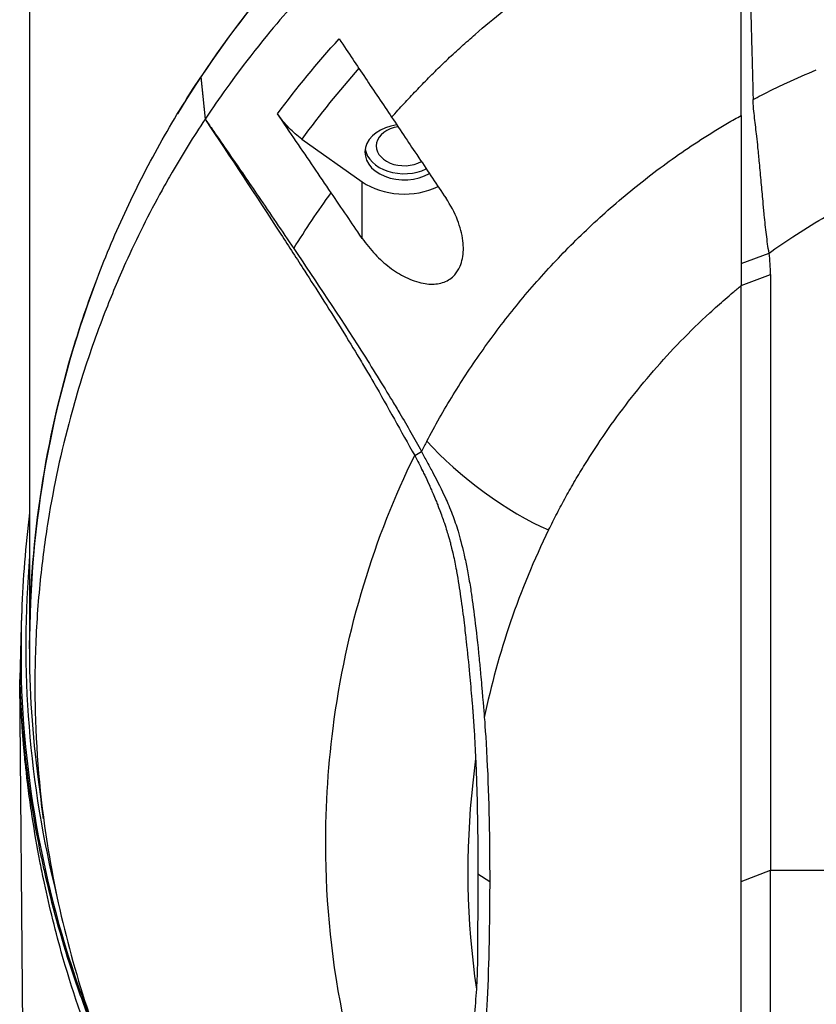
# Model space of a CAD drawing. Header units: millimetres. Extents: x 0 to 4378, y 0 to 2376.
# Tile 155 of 211: x 2238 to 2284, y 1176 to 1233. Entities that reach past the tile are written whole.
import ezdxf

# ---------------------------------------------------------------- set-up
doc = ezdxf.new("R2010")
doc.units = ezdxf.units.MM
doc.header["$LTSCALE"] = 0.2

# ---------------------------------------------------------------- blocks, each defined once
blk = doc.blocks.new('Blk$A25K1-2P24H')
for p, q in [((-59, 674.4), (-59, 609.7)), ((-49.165, 642.31), (-49.176, 642.295)), ((-49.176, 642.295), (-48.929, 639.877)), ((-49.165, 642.31), (-48.92, 639.884)), ((-18.145, 640.095), (-18.145, 631.583)), ((-43.374, 638.738), (-39.904, 636.284)), ((-39.904, 633.032), (-39.904, 636.284)), ((-18.145, 631.583), (-16.552, 632.187)), ((-18.145, 631.583), (-18.145, 630.321)), ((-18.145, 630.321), (-16.474, 630.968)), ((-16.474, 630.968), (-16.474, 596.763)), ((-18.146, 596.116), (-18.145, 630.321)), ((-36.896, 620.565), (-36.504, 620.807)), ((-59.49, 610.81), (-59.571, 607.7)), ((-59.571, 607.7), (-59.49, 607.7)), ((-59.571, 607.7), (-59.571, 607.7)), ((-59.026, 549.3), (-59.571, 607.7)), ((-33.271, 596.541), (-32.59, 596.115)), ((-18.146, 596.116), (-16.474, 596.763)), ((-16.474, 596.763), (-5.014, 596.763)), ((-16.474, 562.555), (-16.474, 596.763)), ((-18.145, 561.909), (-18.146, 596.116)), ((-41.463, 590.983), (-41.462, 590.98)), ((-41.457, 590.948), (-41.458, 590.95))]:
    blk.add_line(p, q)
for radius, start, end in [(59, 117.09579, 148.89103), (40.077, 116.9206864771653, 116.9207084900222), (39, 117.7266573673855, 117.7266781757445), (59, 159.31333, 180.23934), (39, 167.9865, 167.9882), (59.221, 175.04919, 194.0426), (40.077, 175.7674, 175.7687), (59.524, 181.92551, 201.80812)]:
    blk.add_arc((0, 609.7), radius, start, end)
for centre, major_axis, ratio, start_param, end_param in [((-27.814, 626.809), (-19.467, -27.211), 0.585794, 4.536412, 4.693015), ((-37.5, 642.227), (-5.5, 0), 0.707107, 6.222846, 6.22287), ((-37.5, 637.984), (-2.25, 0), 0.707107, 4.900178, 8.552614), ((-37.5, 638.338), (-1.6, 0), 0.707107, 4.932501, 8.520296), ((-37.5, 638.338), (-2.25, 0), 0.707107, 0.111341, 2.172021), ((-37.501, 637.984), (-3.4, 0), 0.707107, 0.785669, 2.182104), ((-32.256, 631.07), (15.783, 0), 0.707088, 6.274057, 6.383502), ((41.665, 600.8), (-83.135, -0.014), 0.707072, 5.925067, 5.935649), ((46.57, 586.599), (-78.759, 21.846), 0.743299, 6.145106, 6.332785), ((0, 610.785), (0, 41.421), 0.999657, 1.659213, 1.659245)]:
    blk.add_ellipse(centre, major_axis=major_axis, ratio=ratio, start_param=start_param, end_param=end_param)
for points, knots in [([(-18.243, 665.825), (-19.987, 665.26), (-23.635, 663.998), (-29.88, 660.613), (-33.009, 658.805), (-41.711, 651.93), (-45.875, 647.263), (-49.165, 642.31)], [0, 0, 0, 0, 0.575737, 0.575737, 0.802944, 0.802944, 1.130908, 1.130908, 1.130908, 1.130908]), ([(-18.155, 663.328), (-18.922, 663.086), (-19.785, 662.792), (-20.73, 662.433), (-20.834, 662.393), (-20.897, 662.369), (-20.981, 662.337), (-21.666, 662.072), (-22.418, 661.765), (-23.232, 661.408), (-23.272, 661.391), (-23.35, 661.356), (-23.404, 661.332), (-23.65, 661.223), (-23.796, 661.157), (-23.844, 661.135), (-23.854, 661.131), (-23.917, 661.102), (-23.957, 661.084), (-24.181, 660.982), (-24.346, 660.906), (-24.452, 660.857), (-24.539, 660.817), (-24.677, 660.753), (-24.838, 660.677), (-24.904, 660.646), (-24.976, 660.612), (-25.054, 660.575), (-25.323, 660.447), (-25.521, 660.35), (-25.649, 660.287), (-25.674, 660.275), (-25.732, 660.247), (-25.773, 660.226), (-26.161, 660.035), (-26.511, 659.856), (-26.824, 659.691), (-26.948, 659.626), (-27.142, 659.523), (-27.404, 659.38), (-27.407, 659.379), (-27.41, 659.377), (-27.413, 659.375), (-27.586, 659.281), (-27.775, 659.178), (-27.978, 659.065), (-27.982, 659.063), (-27.986, 659.061), (-27.99, 659.058), (-28.113, 658.991), (-28.299, 658.888), (-28.548, 658.747), (-28.795, 658.607), (-28.982, 658.499), (-29.111, 658.423), (-29.116, 658.42), (-29.122, 658.417), (-29.127, 658.414), (-29.308, 658.307), (-29.488, 658.2), (-29.668, 658.092), (-29.853, 657.98), (-30.037, 657.868), (-30.219, 657.756), (-30.226, 657.752), (-30.232, 657.749), (-30.238, 657.745), (-30.472, 657.601), (-30.647, 657.492), (-30.765, 657.419), (-30.967, 657.293), (-31.146, 657.181), (-31.305, 657.084), (-31.31, 657.08), (-31.316, 657.077), (-31.321, 657.073), (-31.411, 657.018), (-31.585, 656.911), (-31.839, 656.751), (-32.068, 656.606), (-32.244, 656.493), (-32.368, 656.413), (-33.116, 655.929), (-33.797, 655.462), (-34.417, 655.016), (-34.42, 655.014), (-34.423, 655.012), (-34.426, 655.01), (-35.109, 654.519), (-35.762, 654.023), (-36.385, 653.525), (-36.388, 653.523), (-36.39, 653.521), (-36.393, 653.519), (-36.528, 653.412), (-36.687, 653.283), (-36.87, 653.134), (-37.028, 653.005), (-37.184, 652.876), (-37.34, 652.746), (-37.471, 652.635), (-37.625, 652.506), (-37.757, 652.393), (-37.941, 652.238), (-38.111, 652.092), (-38.269, 651.956), (-38.526, 651.734), (-38.829, 651.47), (-39.173, 651.164), (-39.173, 651.163), (-39.173, 651.163), (-39.173, 651.163), (-39.238, 651.105), (-39.387, 650.973), (-39.616, 650.764), (-39.798, 650.6), (-39.942, 650.466), (-40.052, 650.364), (-40.156, 650.267), (-40.296, 650.137), (-40.448, 649.992), (-40.457, 649.983), (-40.467, 649.974), (-40.477, 649.964), (-40.522, 649.921), (-40.597, 649.85), (-40.701, 649.75), (-40.771, 649.683), (-40.841, 649.615), (-40.911, 649.547), (-40.982, 649.478), (-41.054, 649.408), (-41.125, 649.338), (-41.169, 649.294), (-41.24, 649.225), (-41.335, 649.131), (-41.473, 648.993), (-41.611, 648.856), (-41.747, 648.717), (-41.79, 648.674), (-41.807, 648.657), (-41.837, 648.626), (-42.203, 648.254), (-42.716, 647.724), (-43.354, 647.024), (-43.378, 646.997), (-43.379, 646.997), (-43.391, 646.984), (-44.05, 646.259), (-45.061, 645.12), (-46.306, 643.519), (-47.514, 641.966), (-48.352, 640.741), (-48.92, 639.884)], [0, 0, 0, 0, 0.062337, 0.062337, 0.062337, 0.069186, 0.069186, 0.069186, 0.124899, 0.124899, 0.124899, 0.127654, 0.127654, 0.127654, 0.140345, 0.140345, 0.140345, 0.142718, 0.142718, 0.142718, 0.156186, 0.156186, 0.156186, 0.167258, 0.167258, 0.167258, 0.171875, 0.171875, 0.171875, 0.187483, 0.187483, 0.187483, 0.190473, 0.190473, 0.190473, 0.21875, 0.21875, 0.21875, 0.234375, 0.234375, 0.234375, 0.234635, 0.234635, 0.234635, 0.25, 0.25, 0.25, 0.25051, 0.25051, 0.25051, 0.265625, 0.265625, 0.265625, 0.28125, 0.28125, 0.28125, 0.281675, 0.281675, 0.281675, 0.296875, 0.296875, 0.296875, 0.3125, 0.3125, 0.3125, 0.312909, 0.312909, 0.312909, 0.328125, 0.328125, 0.328125, 0.34375, 0.34375, 0.34375, 0.344703, 0.344703, 0.344703, 0.359375, 0.359375, 0.359375, 0.375, 0.375, 0.375, 0.437217, 0.437217, 0.437217, 0.4375, 0.4375, 0.4375, 0.499751, 0.499751, 0.499751, 0.5, 0.5, 0.5, 0.515625, 0.515625, 0.515625, 0.531164, 0.531164, 0.531164, 0.544313, 0.544313, 0.544313, 0.5625, 0.5625, 0.5625, 0.593739, 0.593739, 0.593739, 0.593789, 0.593789, 0.593789, 0.609375, 0.609375, 0.609375, 0.624875, 0.624875, 0.624875, 0.639681, 0.639681, 0.639681, 0.640625, 0.640625, 0.640625, 0.648438, 0.648438, 0.648438, 0.656139, 0.656139, 0.656139, 0.664062, 0.664062, 0.664062, 0.671875, 0.671875, 0.671875, 0.687391, 0.687391, 0.687391, 0.692237, 0.692237, 0.692237, 0.749923, 0.749923, 0.749923, 0.752171, 0.752171, 0.752171, 0.875, 0.875, 0.875, 1, 1, 1, 1]), ([(-38.217, 639.99), (-38.098, 640.125), (-37.977, 640.259), (-37.628, 640.644), (-37.397, 640.894), (-36.929, 641.392), (-36.692, 641.639), (-36.215, 642.131), (-35.973, 642.376), (-35.484, 642.862), (-35.235, 643.104), (-34.729, 643.581), (-34.471, 643.818), (-33.947, 644.286), (-33.683, 644.519), (-32.882, 645.213), (-32.339, 645.67), (-31.233, 646.573), (-30.671, 647.018), (-29.809, 647.676), (-29.522, 647.892), (-28.921, 648.326), (-28.62, 648.535), (-28.007, 648.95), (-27.697, 649.155), (-27.072, 649.56), (-26.755, 649.76), (-26.276, 650.054), (-26.114, 650.152), (-25.794, 650.342), (-25.63, 650.437), (-25.141, 650.721), (-24.812, 650.909), (-24.15, 651.281), (-23.816, 651.464), (-23.308, 651.734), (-23.138, 651.823), (-22.795, 652), (-22.623, 652.088), (-21.758, 652.524), (-21.053, 652.86), (-19.615, 653.506), (-18.89, 653.816), (-18.145, 654.112), (-18.145, 654.112), (-18.145, 654.112)], [0.2959037, 0.2959037, 0.2959037, 0.2959037, 0.3125032, 0.3125032, 0.343753, 0.343753, 0.3750029, 0.3750029, 0.4062527, 0.4062527, 0.4375026, 0.4375026, 0.4687524, 0.4687524, 0.5000022, 0.5000022, 0.5625019, 0.5625019, 0.6250016, 0.6250016, 0.6562515, 0.6562515, 0.6875013, 0.6875013, 0.7187512, 0.7187512, 0.750001, 0.750001, 0.7656259, 0.7656259, 0.7812508, 0.7812508, 0.8125007, 0.8125007, 0.8437505, 0.8437505, 0.8593754, 0.8593754, 0.8750004, 0.8750004, 0.9375001, 0.9375001, 1, 1, 1.0000039, 1.0000039, 1.0000039, 1.0000039]), ([(-18.145, 640.095), (-18.145, 640.096), (-18.145, 642.415), (-18.145, 647.088), (-18.145, 648.424), (-18.145, 649.953), (-18.145, 651.676), (-18.145, 651.975), (-18.145, 652.274), (-18.145, 652.574), (-18.145, 653.086), (-18.145, 653.599), (-18.145, 654.112)], [0, 0, 0, 0, 0.3888128, 0.3888128, 0.3888128, 0.5, 0.5, 0.5, 0.538629, 0.538629, 0.538629, 0.6047884, 0.6047884, 0.6047884, 0.6047884]), ([(-17.831, 654.143), (-17.806, 653.347), (-17.783, 652.552), (-17.752, 651.497), (-17.744, 651.228), (-17.706, 649.9), (-17.676, 648.84), (-17.638, 647.485), (-17.63, 647.179), (-17.595, 645.897), (-17.569, 644.918), (-17.531, 643.45), (-17.518, 642.964), (-17.499, 642.246), (-17.493, 641.996), (-17.483, 641.619), (-17.48, 641.497), (-17.472, 641.207), (-17.469, 641.069), (-17.467, 641.009)], [0, 0, 0, 0, 0.24312, 0.24312, 0.321559, 0.321559, 0.630915, 0.630915, 0.718605, 0.718605, 1.003785, 1.003785, 1.146394, 1.146394, 1.212501, 1.212501, 1.244085, 1.244085, 1.287354, 1.287354, 1.287354, 1.287354]), ([(-41.232, 644.493), (-40.656, 643.633), (-40.233, 643), (-39.226, 641.495), (-38.719, 640.738), (-38.217, 639.99)], [0.000001, 0.000001, 0.000001, 0.000001, 0.3109651, 0.3109651, 0.616915, 0.616915, 0.616915, 0.616915]), ([(-58.496, 601.967), (-58.834, 604.536), (-59, 607.116), (-59, 609.696), (-58.999, 612.496), (-58.798, 615.295), (-58.399, 618.08), (-58, 620.866), (-57.397, 623.637), (-56.592, 626.377), (-56.189, 627.748), (-55.734, 629.111), (-55.226, 630.464), (-54.718, 631.817), (-54.157, 633.16), (-53.542, 634.49), (-52.927, 635.821), (-52.257, 637.138), (-51.529, 638.44), (-50.802, 639.742), (-50.017, 641.028), (-49.176, 642.295)], [-0.6152023, -0.6152023, -0.6152023, -0.6152023, -0.5, -0.5, -0.5, -0.375, -0.375, -0.375, -0.25, -0.25, -0.25, -0.1875, -0.1875, -0.1875, -0.125, -0.125, -0.125, -0.0625, -0.0625, -0.0625, 0, 0, 0, 0]), ([(-17.467, 641.009), (-17.31, 641.092), (-17.152, 641.175), (-16.993, 641.256), (-16.833, 641.338), (-16.674, 641.419), (-16.513, 641.499), (-16.191, 641.658), (-15.865, 641.815), (-15.536, 641.967), (-14.981, 642.225), (-14.415, 642.472), (-13.839, 642.707)], [0.0001164, 0.0001164, 0.0001164, 0.0001164, 0.1355013, 0.1355013, 0.1355013, 0.2710026, 0.2710026, 0.2710026, 0.5420052, 0.5420052, 0.5420052, 0.9999863, 0.9999863, 0.9999863, 0.9999863]), ([(-16.552, 632.187), (-16.581, 632.359), (-16.608, 632.534), (-16.658, 632.89), (-16.681, 633.071), (-16.748, 633.622), (-16.787, 634.001), (-16.85, 634.642), (-16.874, 634.903), (-16.931, 635.52), (-16.964, 635.883), (-17.029, 636.615), (-17.063, 636.99), (-17.127, 637.655), (-17.156, 637.945), (-17.21, 638.459), (-17.234, 638.682), (-17.297, 639.243), (-17.337, 639.591), (-17.4, 640.136), (-17.421, 640.298), (-17.443, 640.553), (-17.45, 640.648), (-17.46, 640.813), (-17.465, 640.919), (-17.467, 641.009)], [-1.203255, -1.203255, -1.203255, -1.203255, -1.119213, -1.119213, -1.03516, -1.03516, -0.867071, -0.867071, -0.754483, -0.754483, -0.604818, -0.604818, -0.45471, -0.45471, -0.341996, -0.341996, -0.257278, -0.257278, -0.131444, -0.131444, -0.06122, -0.06122, -0.027638, -0.027638, 0, 0, 0, 0]), ([(-41.69, 635.655), (-42.358, 636.638), (-43.025, 637.621), (-44.051, 639.134), (-44.41, 639.664), (-44.769, 640.194)], [0, 0, 0, 0, 0.00356562, 0.00356562, 0.005486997, 0.005486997, 0.005486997, 0.005486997]), ([(-43.374, 638.738), (-43.625, 638.916), (-43.875, 639.133), (-44.35, 639.628), (-44.571, 639.902), (-44.769, 640.194)], [0, 0, 0, 0, 0.106655, 0.106655, 0.2123123, 0.2123123, 0.2123123, 0.2123123]), ([(-38.217, 639.99), (-37.957, 639.602), (-37.697, 639.215), (-37.154, 638.406), (-36.999, 638.175), (-36.107, 636.847), (-35.618, 636.119), (-35.097, 635.342)], [0, 0, 0, 0, 0.1402931, 0.1402931, 0.2923644, 0.2923644, 0.5388741, 0.5388741, 0.5388741, 0.5388741]), ([(-36.2, 621.39), (-35.963, 621.838), (-35.719, 622.283), (-35.466, 622.726), (-35.214, 623.168), (-34.953, 623.609), (-34.685, 624.047), (-34.416, 624.485), (-34.139, 624.921), (-33.854, 625.354), (-33.569, 625.786), (-33.275, 626.217), (-32.973, 626.644), (-32.369, 627.498), (-31.731, 628.34), (-31.057, 629.168), (-30.383, 629.995), (-29.674, 630.809), (-28.929, 631.605), (-28.183, 632.402), (-27.401, 633.181), (-26.582, 633.941), (-25.763, 634.7), (-24.907, 635.44), (-24.011, 636.155), (-23.115, 636.87), (-22.179, 637.559), (-21.202, 638.218), (-20.713, 638.548), (-20.214, 638.87), (-19.704, 639.183), (-19.45, 639.339), (-19.192, 639.494), (-18.932, 639.646), (-18.802, 639.722), (-18.672, 639.797), (-18.541, 639.872), (-18.409, 639.947), (-18.277, 640.021), (-18.145, 640.095)], [-1, -1, -1, -1, -0.9375, -0.9375, -0.9375, -0.875, -0.875, -0.875, -0.8125, -0.8125, -0.8125, -0.75, -0.75, -0.75, -0.625, -0.625, -0.625, -0.5, -0.5, -0.5, -0.375, -0.375, -0.375, -0.25, -0.25, -0.25, -0.125, -0.125, -0.125, -0.0625, -0.0625, -0.0625, -0.03125, -0.03125, -0.03125, -0.015625, -0.015625, -0.015625, 0, 0, 0, 0]), ([(-48.929, 639.877), (-49.595, 638.874), (-50.224, 637.859), (-51.016, 636.491), (-51.209, 636.148), (-52.159, 634.427), (-52.85, 633.043), (-53.912, 630.687), (-54.308, 629.742), (-55.171, 627.527), (-55.617, 626.253), (-56.247, 624.234), (-56.462, 623.495), (-57.19, 620.798), (-57.617, 618.818), (-58.123, 615.693), (-58.274, 614.547), (-58.524, 612.111), (-58.615, 610.806), (-58.687, 608.803), (-58.7, 608.106), (-58.7, 607.065), (-58.697, 606.717), (-58.644, 603.665), (-58.414, 600.967), (-57.357, 594.233), (-56.29, 590.232), (-53.308, 582.429), (-51.371, 578.616), (-48.937, 574.948)], [-9.408292, -9.408292, -9.408292, -9.408292, -8.940225, -8.940225, -8.784061, -8.784061, -8.159936, -8.159936, -7.746635, -7.746635, -7.195733, -7.195733, -6.880511, -6.880511, -6.03378, -6.03378, -5.549642, -5.549642, -4.992589, -4.992589, -4.695557, -4.695557, -4.54853, -4.54853, -3.420514, -3.420514, -1.719638, -1.719638, 0, 0, 0, 0]), ([(-48.92, 639.884), (-48.922, 639.883), (-48.923, 639.882), (-48.926, 639.879), (-48.928, 639.878), (-48.929, 639.877)], [0.000005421, 0.000005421, 0.000005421, 0.000005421, 0.001205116, 0.001205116, 0.002404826, 0.002404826, 0.002404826, 0.002404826]), ([(-48.929, 639.877), (-47.463, 637.69), (-46.013, 635.488), (-44.115, 632.564), (-43.659, 631.858), (-42.54, 630.119), (-41.857, 629.051), (-40.85, 627.43), (-40.522, 626.894), (-40.026, 626.072), (-39.864, 625.8), (-39.634, 625.412), (-39.555, 625.277), (-39.397, 625.006), (-39.318, 624.871), (-39.24, 624.735)], [-1.645876, -1.645876, -1.645876, -1.645876, -0.917638, -0.917638, -0.68663, -0.68663, -0.348383, -0.348383, -0.182186, -0.182186, -0.094439, -0.094439, -0.047262, -0.047262, -0.000001, -0.000001, -0.000001, -0.000001]), ([(-48.92, 639.884), (-48.858, 639.795), (-48.796, 639.705), (-48.735, 639.616), (-48.598, 639.418), (-48.461, 639.22), (-48.324, 639.022), (-48.051, 638.626), (-47.778, 638.229), (-47.505, 637.832), (-46.958, 637.038), (-46.413, 636.242), (-45.869, 635.445), (-45.19, 634.45), (-44.513, 633.454), (-43.839, 632.455)], [0, 0, 0, 0, 0.0143032, 0.0143032, 0.0143032, 0.0459752, 0.0459752, 0.0459752, 0.1093817, 0.1093817, 0.1093817, 0.2363905, 0.2363905, 0.2363905, 0.3949464, 0.3949464, 0.3949464, 0.3949464]), ([(-39.904, 633.032), (-40.281, 633.585), (-40.484, 633.883), (-41.095, 634.781), (-41.393, 635.218), (-41.69, 635.655)], [0.0000319, 0.0000319, 0.0000319, 0.0000319, 0.2008235, 0.2008235, 0.3913286, 0.3913286, 0.3913286, 0.3913286]), ([(-36.409, 630.456), (-36.125, 630.403), (-35.845, 630.391), (-35.324, 630.47), (-35.085, 630.558), (-34.776, 630.768), (-34.683, 630.849), (-34.536, 631.01), (-34.48, 631.085), (-34.375, 631.249), (-34.329, 631.338), (-34.23, 631.571), (-34.185, 631.719), (-34.091, 632.196), (-34.086, 632.543), (-34.178, 633.293), (-34.286, 633.696), (-34.608, 634.523), (-34.834, 634.948), (-35.097, 635.342)], [0.000001, 0.000001, 0.000001, 0.000001, 0.1035884, 0.1035884, 0.2035837, 0.2035837, 0.2520361, 0.2520361, 0.2880963, 0.2880963, 0.3254409, 0.3254409, 0.3800709, 0.3800709, 0.492551, 0.492551, 0.6188921, 0.6188921, 0.7607853, 0.7607853, 0.7607853, 0.7607853]), ([(-16.552, 632.187), (-16.107, 632.51), (-15.651, 632.825), (-15.184, 633.131), (-14.08, 633.856), (-12.914, 634.533), (-11.677, 635.14)], [0, 0, 0, 0, 0.2973571, 0.2973571, 0.2973571, 1, 1, 1, 1]), ([(-39.904, 633.032), (-39.684, 632.707), (-39.435, 632.401), (-38.907, 631.846), (-38.628, 631.595), (-38.042, 631.153), (-37.735, 630.96), (-37.089, 630.641), (-36.746, 630.52), (-36.409, 630.456)], [0.00011, 0.00011, 0.00011, 0.00011, 0.1180311, 0.1180311, 0.2332387, 0.2332387, 0.3490113, 0.3490113, 0.4724101, 0.4724101, 0.4724101, 0.4724101]), ([(-43.839, 632.455), (-42.582, 630.593), (-41.211, 628.544), (-39.365, 625.644), (-38.702, 624.576), (-38.031, 623.461), (-37.889, 623.222), (-37.534, 622.621), (-37.323, 622.259), (-36.908, 621.532), (-36.704, 621.17), (-36.504, 620.807)], [-1.299151, -1.299151, -1.299151, -1.299151, -0.639564, -0.639564, -0.336026, -0.336026, -0.252217, -0.252217, -0.126146, -0.126146, -0.000001, -0.000001, -0.000001, -0.000001]), ([(-29.204, 616.295), (-29.049, 616.613), (-28.888, 616.929), (-28.724, 617.246), (-28.561, 617.562), (-28.393, 617.877), (-28.219, 618.19), (-28.045, 618.503), (-27.867, 618.815), (-27.685, 619.127), (-27.503, 619.438), (-27.317, 619.747), (-27.127, 620.056), (-26.746, 620.673), (-26.346, 621.284), (-25.927, 621.888), (-25.508, 622.493), (-25.069, 623.09), (-24.611, 623.681), (-24.154, 624.271), (-23.678, 624.854), (-23.181, 625.429), (-22.684, 626.003), (-22.167, 626.568), (-21.629, 627.124), (-21.091, 627.679), (-20.536, 628.226), (-19.955, 628.759), (-19.664, 629.026), (-19.366, 629.289), (-19.066, 629.55), (-18.915, 629.68), (-18.765, 629.81), (-18.611, 629.939), (-18.534, 630.003), (-18.456, 630.066), (-18.378, 630.13), (-18.301, 630.194), (-18.223, 630.258), (-18.145, 630.321)], [0, 0, 0, 0, 0.0625, 0.0625, 0.0625, 0.125, 0.125, 0.125, 0.1875, 0.1875, 0.1875, 0.25, 0.25, 0.25, 0.375, 0.375, 0.375, 0.5, 0.5, 0.5, 0.625, 0.625, 0.625, 0.75, 0.75, 0.75, 0.875, 0.875, 0.875, 0.9375, 0.9375, 0.9375, 0.96875, 0.96875, 0.96875, 0.984375, 0.984375, 0.984375, 1, 1, 1, 1]), ([(-39.24, 624.735), (-38.839, 624.042), (-38.446, 623.342), (-37.673, 621.956), (-37.287, 621.26), (-36.896, 620.565)], [-0.4793475, -0.4793475, -0.4793475, -0.4793475, -0.2408421, -0.2408421, 0, 0, 0, 0]), ([(-36.504, 620.807), (-36.452, 620.703), (-36.399, 620.601), (-36.29, 620.39), (-36.231, 620.278), (-36.061, 619.963), (-35.949, 619.759), (-35.581, 619.066), (-35.347, 618.605), (-35.068, 617.993), (-35.004, 617.849), (-34.871, 617.534), (-34.802, 617.364), (-34.61, 616.86), (-34.507, 616.553), (-34.349, 616.019), (-34.292, 615.809), (-34.185, 615.404), (-34.129, 615.177), (-34.014, 614.683), (-33.957, 614.417), (-33.875, 614.008), (-33.848, 613.866), (-33.763, 613.401), (-33.711, 613.079), (-33.536, 611.922), (-33.364, 610.614), (-33.167, 608.612), (-33.139, 608.315), (-33.092, 607.804), (-33.073, 607.587), (-32.968, 606.39), (-32.908, 605.663), (-32.897, 605.515)], [0, 0, 0, 0, 0.034982, 0.034982, 0.072237, 0.072237, 0.161519, 0.161519, 0.359017, 0.359017, 0.420319, 0.420319, 0.493338, 0.493338, 0.636974, 0.636974, 0.720529, 0.720529, 0.828512, 0.828512, 0.956629, 0.956629, 1.026249, 1.026249, 1.183054, 1.183054, 1.596346, 1.596346, 1.668527, 1.668527, 1.721789, 1.721789, 1.964899, 1.964899, 1.964899, 1.964899]), ([(-36.898, 576.362), (-40.476, 583.644), (-41.893, 590.869), (-41.997, 597.551), (-42.036, 600.075), (-41.885, 602.526), (-41.582, 604.887), (-40.845, 610.632), (-39.186, 615.923), (-36.896, 620.565)], [-0.9999996, -0.9999996, -0.9999996, -0.9999996, -0.5645506, -0.5645506, -0.5645506, -0.4000732, -0.4000732, -0.4000732, -0.0000137, -0.0000137, -0.0000137, -0.0000137]), ([(-36.896, 620.565), (-36.816, 620.414), (-36.739, 620.266), (-36.665, 620.123), (-36.587, 619.973), (-36.513, 619.827), (-36.443, 619.686), (-36.401, 619.602), (-36.361, 619.52), (-36.321, 619.439), (-36.317, 619.43), (-36.213, 619.222), (-36.034, 618.825), (-36.011, 618.774), (-35.987, 618.72), (-35.962, 618.663), (-35.888, 618.495), (-35.79, 618.266), (-35.676, 617.981), (-35.643, 617.901), (-35.61, 617.816), (-35.575, 617.727), (-35.575, 617.727), (-35.497, 617.533), (-35.361, 617.155), (-35.323, 617.051), (-35.28, 616.932), (-35.234, 616.799), (-35.177, 616.635), (-35.126, 616.484), (-35.081, 616.344), (-35.038, 616.211), (-35.001, 616.089), (-34.969, 615.978), (-34.921, 615.818), (-34.882, 615.674), (-34.848, 615.546), (-34.836, 615.501), (-34.825, 615.458), (-34.814, 615.417), (-34.753, 615.178), (-34.713, 615.002), (-34.688, 614.889), (-34.619, 614.585), (-34.559, 614.283), (-34.504, 613.984), (-34.499, 613.957), (-34.494, 613.93), (-34.49, 613.904), (-34.396, 613.379), (-34.323, 612.898), (-34.259, 612.458), (-34.177, 611.893), (-34.113, 611.394), (-34.06, 610.958), (-34.01, 610.552), (-33.97, 610.201), (-33.938, 609.902), (-33.869, 609.269), (-33.806, 608.641), (-33.747, 608.016), (-33.701, 607.531), (-33.658, 607.048), (-33.614, 606.567), (-33.609, 606.507), (-33.603, 606.448), (-33.598, 606.388), (-33.592, 606.327), (-33.587, 606.267), (-33.582, 606.206), (-33.581, 606.197), (-33.58, 606.188), (-33.579, 606.178), (-33.573, 606.109), (-33.568, 606.039), (-33.563, 605.97), (-33.563, 605.965), (-33.56, 605.923), (-33.554, 605.846), (-33.552, 605.822), (-33.55, 605.794), (-33.548, 605.763), (-33.545, 605.727), (-33.543, 605.695), (-33.541, 605.666), (-33.538, 605.622), (-33.536, 605.586), (-33.534, 605.557), (-33.532, 605.533), (-33.53, 605.51), (-33.529, 605.486), (-33.521, 605.366), (-33.513, 605.246), (-33.505, 605.127), (-33.497, 604.998), (-33.488, 604.87), (-33.481, 604.742), (-33.449, 604.209), (-33.421, 603.678), (-33.397, 603.148)], [0, 0, 0, 0, 0.00764, 0.00764, 0.00764, 0.01566, 0.01566, 0.01566, 0.020408, 0.020408, 0.020408, 0.038509, 0.038509, 0.038509, 0.040816, 0.040816, 0.040816, 0.064691, 0.064691, 0.064691, 0.071429, 0.071429, 0.071429, 0.099405, 0.099405, 0.099405, 0.107143, 0.107143, 0.107143, 0.125428, 0.125428, 0.125428, 0.142857, 0.142857, 0.142857, 0.162655, 0.162655, 0.162655, 0.169643, 0.169643, 0.169643, 0.196429, 0.196429, 0.196429, 0.245604, 0.245604, 0.245604, 0.25, 0.25, 0.25, 0.322006, 0.322006, 0.322006, 0.414295, 0.414295, 0.414295, 0.5, 0.5, 0.5, 0.633494, 0.633494, 0.633494, 0.737175, 0.737175, 0.737175, 0.75, 0.75, 0.75, 0.763571, 0.763571, 0.763571, 0.765625, 0.765625, 0.765625, 0.78125, 0.78125, 0.78125, 0.793169, 0.793169, 0.793169, 0.796875, 0.796875, 0.796875, 0.803135, 0.803135, 0.803135, 0.8125, 0.8125, 0.8125, 0.81794, 0.81794, 0.81794, 0.845461, 0.845461, 0.845461, 0.875, 0.875, 0.875, 1, 1, 1, 1]), ([(-59.57, 607.701), (-59.567, 607.59), (-59.563, 607.478), (-59.559, 607.363), (-59.55, 607.134), (-59.539, 606.896), (-59.526, 606.648), (-59.52, 606.524), (-59.511, 606.363), (-59.505, 606.27), (-59.5, 606.177), (-59.493, 606.071), (-59.486, 605.952), (-59.482, 605.893), (-59.478, 605.83), (-59.474, 605.764), (-59.469, 605.698), (-59.466, 605.657), (-59.459, 605.556), (-59.445, 605.353), (-59.433, 605.192), (-59.423, 605.073), (-59.414, 604.955), (-59.411, 604.922), (-59.405, 604.842), (-59.389, 604.653), (-59.369, 604.425), (-59.342, 604.129), (-59.336, 604.072), (-59.331, 604.013), (-59.325, 603.951), (-59.319, 603.894), (-59.313, 603.835), (-59.307, 603.773), (-59.296, 603.662), (-59.284, 603.544), (-59.27, 603.417), (-59.27, 603.413), (-59.269, 603.409), (-59.269, 603.406), (-59.232, 603.064), (-59.199, 602.776), (-59.17, 602.542), (-59.156, 602.424), (-59.143, 602.32), (-59.131, 602.229), (-59.12, 602.138), (-59.114, 602.095), (-59.101, 601.996), (-58.997, 601.199), (-58.867, 600.33), (-58.702, 599.39), (-58.577, 598.685), (-58.433, 597.94), (-58.264, 597.157), (-58.208, 596.896), (-58.142, 596.603), (-58.087, 596.362), (-57.643, 594.431), (-57.11, 592.557), (-56.502, 590.748), (-56.198, 589.843), (-55.875, 588.954), (-55.536, 588.082), (-55.238, 587.319), (-54.945, 586.607), (-54.611, 585.844)], [0.0000007, 0.0000007, 0.0000007, 0.0000007, 0.0019531, 0.0019531, 0.0019531, 0.0058594, 0.0058594, 0.0058594, 0.0078125, 0.0078125, 0.0078125, 0.0097656, 0.0097656, 0.0097656, 0.0107422, 0.0107422, 0.0107422, 0.0117187, 0.0117187, 0.0117187, 0.0136719, 0.0136719, 0.0136719, 0.015625, 0.015625, 0.015625, 0.0202342, 0.0202342, 0.0202342, 0.0211202, 0.0211202, 0.0211202, 0.0219352, 0.0219352, 0.0219352, 0.023395, 0.023395, 0.023395, 0.0234375, 0.0234375, 0.0234375, 0.0273437, 0.0273437, 0.0273437, 0.0292969, 0.0292969, 0.0292969, 0.03125, 0.03125, 0.03125, 0.046875, 0.046875, 0.046875, 0.0585937, 0.0585937, 0.0585937, 0.0625, 0.0625, 0.0625, 0.09375, 0.09375, 0.09375, 0.109375, 0.109375, 0.109375, 0.1230536, 0.1230536, 0.1230536, 0.1230536]), ([(-35.599, 560.133), (-36.181, 560.572), (-36.77, 561.032), (-37.363, 561.516), (-38.72, 562.623), (-40.103, 563.853), (-41.488, 565.221), (-41.661, 565.392), (-41.834, 565.565), (-42.008, 565.74), (-42.076, 565.809), (-42.136, 565.87), (-42.191, 565.927), (-42.276, 566.014), (-42.35, 566.09), (-42.423, 566.165), (-44.7, 568.518), (-47.128, 571.413), (-49.463, 574.991), (-51.3, 577.805), (-53.077, 581.041), (-54.627, 584.736), (-54.7, 584.91), (-54.772, 585.086), (-54.836, 585.24), (-54.862, 585.306), (-54.887, 585.367), (-54.91, 585.423), (-54.987, 585.613), (-55.063, 585.803), (-55.138, 585.994), (-55.892, 587.908), (-56.581, 589.935), (-57.181, 592.072), (-57.565, 593.44), (-57.922, 594.899), (-58.209, 596.268), (-58.28, 596.611), (-58.348, 596.948), (-58.411, 597.276), (-58.57, 598.096), (-58.717, 598.944), (-58.851, 599.82), (-58.918, 600.258), (-58.981, 600.703), (-59.04, 601.154), (-59.07, 601.38), (-59.099, 601.608), (-59.127, 601.837), (-59.131, 601.872), (-59.135, 601.911), (-59.141, 601.954), (-59.169, 602.197), (-59.21, 602.558), (-59.239, 602.831), (-59.26, 603.03), (-59.279, 603.215), (-59.295, 603.386), (-59.305, 603.489), (-59.314, 603.588), (-59.323, 603.681), (-59.325, 603.702), (-59.327, 603.723), (-59.329, 603.744), (-59.334, 603.806), (-59.34, 603.866), (-59.345, 603.923), (-59.348, 603.957), (-59.351, 603.989), (-59.353, 604.021), (-59.356, 604.049), (-59.358, 604.076), (-59.361, 604.103), (-59.367, 604.175), (-59.372, 604.242), (-59.377, 604.304), (-59.391, 604.473), (-59.402, 604.605), (-59.409, 604.698), (-59.412, 604.745), (-59.415, 604.782), (-59.417, 604.809), (-59.417, 604.812), (-59.418, 604.817), (-59.418, 604.822), (-59.421, 604.868), (-59.431, 604.995), (-59.437, 605.091), (-59.465, 605.487), (-59.488, 605.874), (-59.509, 606.266), (-59.528, 606.622), (-59.545, 606.983), (-59.559, 607.358), (-59.561, 607.414), (-59.563, 607.471), (-59.565, 607.528), (-59.567, 607.585), (-59.569, 607.642), (-59.57, 607.701)], [0.3476749, 0.3476749, 0.3476749, 0.3476749, 0.375, 0.375, 0.375, 0.4375, 0.4375, 0.4375, 0.4453125, 0.4453125, 0.4453125, 0.448383, 0.448383, 0.448383, 0.453125, 0.453125, 0.453125, 0.6018342, 0.6018342, 0.6018342, 0.71875, 0.71875, 0.71875, 0.724243, 0.724243, 0.724243, 0.7265625, 0.7265625, 0.7265625, 0.734375, 0.734375, 0.734375, 0.8125, 0.8125, 0.8125, 0.8624904, 0.8624904, 0.8624904, 0.875, 0.875, 0.875, 0.90625, 0.90625, 0.90625, 0.921875, 0.921875, 0.921875, 0.9296875, 0.9296875, 0.9296875, 0.9308596, 0.9308596, 0.9308596, 0.9375, 0.9375, 0.9375, 0.9423537, 0.9423537, 0.9423537, 0.9453125, 0.9453125, 0.9453125, 0.945992, 0.945992, 0.945992, 0.9480302, 0.9480302, 0.9480302, 0.9492188, 0.9492188, 0.9492188, 0.9502729, 0.9502729, 0.9502729, 0.953125, 0.953125, 0.953125, 0.9609375, 0.9609375, 0.9609375, 0.9648438, 0.9648438, 0.9648438, 0.9652727, 0.9652727, 0.9652727, 0.96875, 0.96875, 0.96875, 0.9830727, 0.9830727, 0.9830727, 0.9960938, 0.9960938, 0.9960938, 0.9980469, 0.9980469, 0.9980469, 0.9999986, 0.9999986, 0.9999986, 0.9999986]), ([(-32.897, 605.515), (-32.883, 605.349), (-32.811, 604.413), (-32.627, 600.804), (-32.588, 598.46), (-32.59, 596.115)], [-1.532401, -1.532401, -1.532401, -1.532401, -0.994638, -0.994638, 0, 0, 0, 0]), ([(-33.397, 603.147), (-33.46, 602.687), (-33.517, 602.227), (-33.566, 601.766), (-33.991, 597.835), (-33.931, 593.865), (-33.352, 589.935)], [-0.9999957, -0.9999957, -0.9999957, -0.9999957, -0.8951223, -0.8951223, -0.8951223, 0, 0, 0, 0]), ([(-33.397, 603.148), (-33.385, 602.872), (-33.373, 602.597), (-33.353, 602.054), (-33.343, 601.777), (-33.318, 600.946), (-33.305, 600.395), (-33.276, 598.744), (-33.269, 597.642), (-33.271, 596.541)], [-0.9417224, -0.9417224, -0.9417224, -0.9417224, -0.8197087, -0.8197087, -0.7007719, -0.7007719, -0.467177, -0.467177, 0, 0, 0, 0]), ([(-33.271, 596.541), (-33.273, 595.44), (-33.28, 594.339), (-33.281, 592.679), (-33.283, 592.122), (-33.301, 590.941), (-33.319, 590.402), (-33.352, 589.935)], [-0.6888251, -0.6888251, -0.6888251, -0.6888251, -0.3635902, -0.3635902, -0.1985049, -0.1985049, -0.000001, -0.000001, -0.000001, -0.000001]), ([(-32.59, 596.115), (-32.591, 594.552), (-32.609, 592.986), (-32.728, 588.897), (-32.837, 587.456), (-32.897, 586.715)], [-0.5111435, -0.5111435, -0.5111435, -0.5111435, -0.3146577, -0.3146577, -0.0000106, -0.0000106, -0.0000106, -0.0000106]), ([(-33.352, 589.935), (-33.389, 589.416), (-33.433, 588.886), (-33.483, 588.343), (-33.499, 588.173), (-33.516, 587.994), (-33.535, 587.807), (-33.542, 587.741), (-33.551, 587.651), (-33.562, 587.537), (-33.576, 587.402), (-33.589, 587.267), (-33.602, 587.132), (-33.616, 586.973), (-33.629, 586.838), (-33.639, 586.725), (-33.75, 585.529), (-33.862, 584.417), (-33.987, 583.394), (-34.062, 582.786), (-34.141, 582.21), (-34.227, 581.668), (-34.333, 580.998), (-34.445, 580.404), (-34.571, 579.889), (-34.652, 579.557), (-34.74, 579.252), (-34.835, 578.975), (-34.95, 578.643), (-35.085, 578.331), (-35.236, 578.044), (-35.419, 577.698), (-35.625, 577.386), (-35.849, 577.121), (-35.931, 577.023), (-36.012, 576.936), (-36.091, 576.859), (-36.185, 576.766), (-36.281, 576.684), (-36.378, 576.614), (-36.453, 576.559), (-36.53, 576.511), (-36.608, 576.471), (-36.702, 576.422), (-36.799, 576.385), (-36.898, 576.362)], [-1, -1, -1, -1, -0.875, -0.875, -0.875, -0.8333333, -0.8333333, -0.8333333, -0.8125, -0.8125, -0.8125, -0.78125, -0.78125, -0.78125, -0.75, -0.75, -0.75, -0.5, -0.5, -0.5, -0.375, -0.375, -0.375, -0.25, -0.25, -0.25, -0.1875, -0.1875, -0.1875, -0.125, -0.125, -0.125, -0.0625, -0.0625, -0.0625, -0.04375, -0.04375, -0.04375, -0.025, -0.025, -0.025, -0.0125, -0.0125, -0.0125, -0.0000001, -0.0000001, -0.0000001, -0.0000001])]:
    blk.add_open_spline(points, degree=3, knots=knots)
for points in [[(-44.769, 640.194), (-43.675, 641.661), (-42.499, 643.097), (-41.232, 644.493)], [(-43.839, 632.455), (-43.163, 633.539), (-42.448, 634.606), (-41.69, 635.655)], [(-36.2, 621.39), (-34.437, 619.435), (-31.522, 617.243), (-29.204, 616.295)], [(-59, 617.275), (-59.243, 615.381), (-59.392, 613.493), (-59.451, 611.63)], [(-58.198, 599.701), (-58.297, 600.456), (-58.397, 601.211), (-58.496, 601.967)]]:
    blk.add_open_spline(points, degree=3)
for points, weights in [([(-59.451, 611.63), (-59.47, 611.22), (-59.49, 610.81)], [1.07868215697, 1.07862695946, 1.07852123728]), ([(-59.49, 610.81), (-59.489, 609.256), (-59.49, 607.7)], [1.07974820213, 1.08001599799, 1.07953334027])]:
    blk.add_rational_spline(points, weights, degree=2)

msp = doc.modelspace()

# ---------------------------------------------------------------- block references
msp.add_blockref('Blk$A25K1-2P24H', (2297.43, 587.414))

doc.saveas('drawing.dxf')
